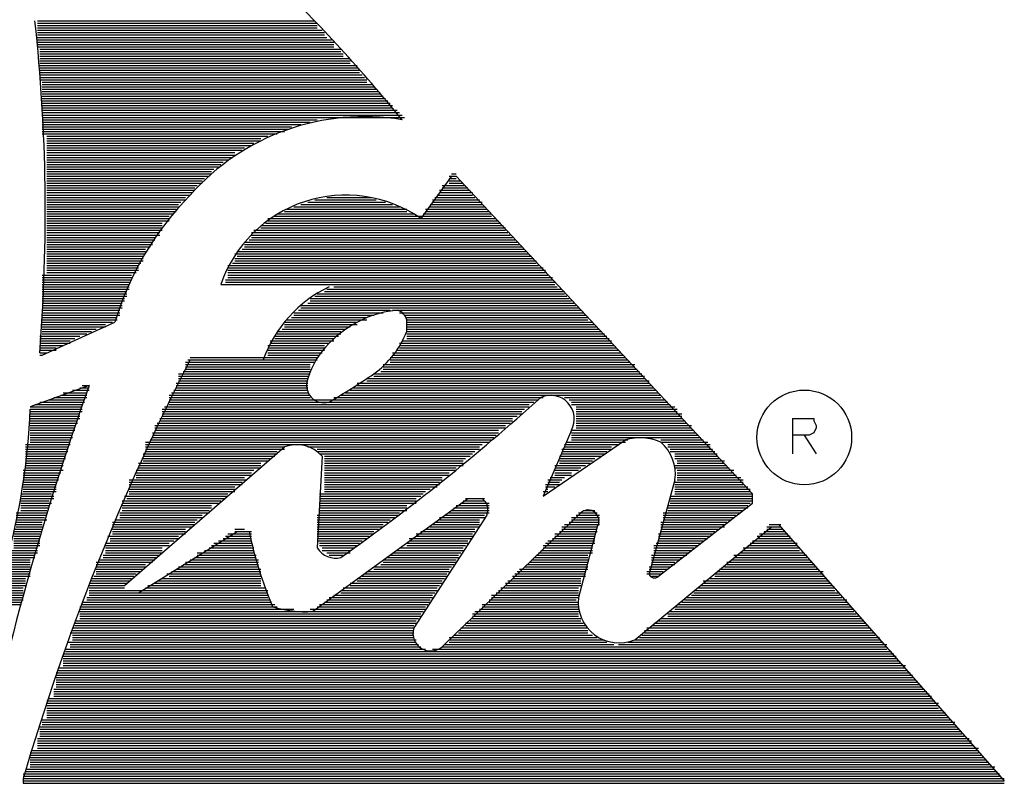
# Model space of a CAD drawing. Extents: x 11.9 to 28.1, y 10.8 to 21.2.
# Tile 23 of 39: x 19.315 to 19.733, y 18.972 to 19.297. Entities that reach past the tile are written whole.
import ezdxf

# ---------------------------------------------------------------- set-up
doc = ezdxf.new("R2010")
doc.units = 0
doc.header["$MEASUREMENT"] = 0
doc.layers.add('LAYNR1', color=2, linetype='Continuous')

msp = doc.modelspace()

# ---------------------------------------------------------------- linework, layer by layer
at = {"layer": 'LAYNR1', "color": 7}
for points in [[(19.477, 19.254, 0.0288), (19.423, 19.313)], [(19.323, 19.155, 0.046713), (19.321, 19.296)], [(19.477, 19.254, 0.258152), (19.387, 19.222)], [(19.387, 19.222, 0.121026), (19.355, 19.168)], [(19.485, 19.212, 0.497954), (19.4, 19.184)], [(19.446, 19.183, 0.194939), (19.418, 19.152)], [(19.475, 19.173, 0.0919), (19.46, 19.169)], [(19.479, 19.169, 0.27651), (19.475, 19.173)], [(19.46, 19.169, 0.086988), (19.446, 19.159)], [(19.479, 19.164, 0.03616), (19.479, 19.169)], [(19.465, 19.146, 0.144978), (19.479, 19.164)], [(19.446, 19.159, 0.127868), (19.437, 19.144)], [(19.387, 19.152, 0.047604), (19.316, 18.974)], [(19.437, 19.144, 0.632718), (19.446, 19.134)], [(19.446, 19.134, 0.016386), (19.465, 19.146)], [(19.344, 19.141, 0.035335), (19.297, 18.972)], [(19.451, 19.068, 0.030131), (19.536, 19.136)], [(19.549, 19.122, 0.720525), (19.536, 19.136)], [(19.284, 19.005, 0.115718), (19.319, 19.131)], [(19.587, 19.117, 0.167212), (19.572, 19.118)], [(19.443, 19.111, 0.311281), (19.427, 19.115)], [(19.593, 19.101, 0.254615), (19.587, 19.117)], [(19.593, 19.101), (19.582, 19.061, 0.589145), (19.586, 19.06)], [(19.513, 19.086, 0.387475), (19.511, 19.093)], [(19.56, 19.081, 0.864536), (19.553, 19.087)], [(19.412, 19.079, 0.046756), (19.422, 19.047)], [(19.441, 19.072, 0.332226), (19.451, 19.068)], [(19.552, 19.051, 0.57341), (19.576, 19.033)], [(19.422, 19.047, 0.08957), (19.439, 19.045)], [(19.482, 19.038, 0.826839), (19.495, 19.031)]]:
    msp.add_lwpolyline(points, format="xyb", dxfattribs=at)
for points in [[(19.322, 19.296), (19.44, 19.296)], [(19.322, 19.295), (19.441, 19.295)], [(19.322, 19.294), (19.441, 19.294)], [(19.322, 19.293), (19.441, 19.293)], [(19.322, 19.292), (19.443, 19.292)], [(19.322, 19.291), (19.444, 19.291)], [(19.322, 19.29), (19.444, 19.29)], [(19.322, 19.289), (19.445, 19.289)], [(19.322, 19.288), (19.447, 19.288)], [(19.322, 19.287), (19.448, 19.287)], [(19.322, 19.286), (19.448, 19.286)], [(19.322, 19.285), (19.448, 19.285)], [(19.323, 19.284), (19.451, 19.284)], [(19.323, 19.283), (19.451, 19.283)], [(19.323, 19.282), (19.452, 19.282)], [(19.323, 19.281), (19.452, 19.281)], [(19.323, 19.28), (19.455, 19.28)], [(19.323, 19.279), (19.455, 19.279)], [(19.323, 19.278), (19.455, 19.278)], [(19.323, 19.277), (19.458, 19.277)], [(19.323, 19.276), (19.458, 19.276)], [(19.323, 19.275), (19.459, 19.275)], [(19.323, 19.274), (19.459, 19.274)], [(19.323, 19.273), (19.46, 19.273)], [(19.323, 19.272), (19.461, 19.272)], [(19.323, 19.271), (19.462, 19.271)], [(19.324, 19.27), (19.462, 19.27)], [(19.324, 19.269), (19.464, 19.269)], [(19.324, 19.268), (19.465, 19.268)], [(19.324, 19.267), (19.466, 19.267)], [(19.324, 19.266), (19.467, 19.266)], [(19.324, 19.265), (19.468, 19.265)], [(19.324, 19.264), (19.469, 19.264)], [(19.324, 19.263), (19.47, 19.263)], [(19.324, 19.262), (19.471, 19.262)], [(19.324, 19.261), (19.472, 19.261)], [(19.324, 19.26), (19.473, 19.26)], [(19.324, 19.259), (19.473, 19.259)], [(19.324, 19.258), (19.475, 19.258)], [(19.324, 19.257), (19.476, 19.257)], [(19.324, 19.256), (19.477, 19.256)], [(19.324, 19.255), (19.478, 19.255)], [(19.324, 19.254), (19.441, 19.254)], [(19.324, 19.253), (19.438, 19.253)], [(19.324, 19.252), (19.434, 19.252)], [(19.324, 19.251), (19.43, 19.251)], [(19.324, 19.25), (19.429, 19.25)], [(19.324, 19.249), (19.427, 19.249)], [(19.324, 19.248), (19.424, 19.248)], [(19.326, 19.247), (19.42, 19.247)], [(19.326, 19.246), (19.417, 19.246)], [(19.326, 19.245), (19.417, 19.245)], [(19.326, 19.244), (19.414, 19.244)], [(19.326, 19.243), (19.413, 19.243)], [(19.326, 19.242), (19.41, 19.242)], [(19.326, 19.241), (19.409, 19.241)], [(19.326, 19.24), (19.406, 19.24)], [(19.326, 19.239), (19.406, 19.239)], [(19.326, 19.238), (19.405, 19.238)], [(19.326, 19.237), (19.403, 19.237)], [(19.326, 19.236), (19.401, 19.236)], [(19.326, 19.235), (19.4, 19.235)], [(19.326, 19.234), (19.399, 19.234)], [(19.326, 19.233), (19.397, 19.233)], [(19.326, 19.232), (19.396, 19.232)], [(19.326, 19.231), (19.396, 19.231)], [(19.498, 19.231), (19.5, 19.231)], [(19.326, 19.23), (19.395, 19.23)], [(19.326, 19.229), (19.393, 19.229)], [(19.326, 19.228), (19.392, 19.228)], [(19.326, 19.227), (19.392, 19.227)], [(19.326, 19.226), (19.39, 19.226)], [(19.498, 19.23), (19.485, 19.212)], [(19.494, 19.226), (19.504, 19.226)], [(19.497, 19.23), (19.5, 19.23)], [(19.497, 19.229), (19.5, 19.229)], [(19.497, 19.228), (19.502, 19.228)], [(19.497, 19.227), (19.503, 19.227)], [(19.626, 19.095), (19.5, 19.23)], [(19.326, 19.225), (19.389, 19.225)], [(19.326, 19.224), (19.389, 19.224)], [(19.326, 19.223), (19.388, 19.223)], [(19.326, 19.222), (19.387, 19.222)], [(19.492, 19.222), (19.507, 19.222)], [(19.493, 19.224), (19.506, 19.224)], [(19.493, 19.223), (19.507, 19.223)], [(19.494, 19.225), (19.505, 19.225)], [(19.326, 19.221), (19.385, 19.221)], [(19.326, 19.22), (19.385, 19.22)], [(19.326, 19.219), (19.383, 19.219)], [(19.326, 19.218), (19.382, 19.218)], [(19.434, 19.218), (19.473, 19.218)], [(19.437, 19.219), (19.47, 19.219)], [(19.44, 19.22), (19.466, 19.22)], [(19.445, 19.221), (19.464, 19.221)], [(19.489, 19.218), (19.511, 19.218)], [(19.49, 19.22), (19.51, 19.22)], [(19.49, 19.219), (19.511, 19.219)], [(19.491, 19.221), (19.508, 19.221)], [(19.326, 19.217), (19.382, 19.217)], [(19.326, 19.216), (19.381, 19.216)], [(19.326, 19.215), (19.381, 19.215)], [(19.326, 19.214), (19.38, 19.214)], [(19.424, 19.214), (19.482, 19.214)], [(19.427, 19.215), (19.479, 19.215)], [(19.428, 19.216), (19.479, 19.216)], [(19.431, 19.217), (19.476, 19.217)], [(19.486, 19.214), (19.515, 19.214)], [(19.487, 19.216), (19.513, 19.216)], [(19.487, 19.215), (19.514, 19.215)], [(19.489, 19.217), (19.512, 19.217)], [(19.326, 19.213), (19.378, 19.213)], [(19.326, 19.212), (19.378, 19.212)], [(19.326, 19.211), (19.378, 19.211)], [(19.326, 19.21), (19.375, 19.21)], [(19.419, 19.21), (19.519, 19.21)], [(19.42, 19.212), (19.517, 19.212)], [(19.42, 19.211), (19.518, 19.211)], [(19.423, 19.213), (19.515, 19.213)], [(19.326, 19.209), (19.375, 19.209)], [(19.326, 19.208), (19.375, 19.208)], [(19.326, 19.207), (19.375, 19.207)], [(19.326, 19.206), (19.374, 19.206)], [(19.326, 19.205), (19.374, 19.205)], [(19.413, 19.206), (19.522, 19.206)], [(19.413, 19.205), (19.523, 19.205)], [(19.414, 19.207), (19.521, 19.207)], [(19.417, 19.209), (19.52, 19.209)], [(19.417, 19.208), (19.521, 19.208)], [(19.326, 19.204), (19.372, 19.204)], [(19.326, 19.203), (19.372, 19.203)], [(19.326, 19.202), (19.371, 19.202)], [(19.326, 19.201), (19.371, 19.201)], [(19.41, 19.202), (19.526, 19.202)], [(19.41, 19.201), (19.527, 19.201)], [(19.412, 19.203), (19.525, 19.203)], [(19.413, 19.204), (19.524, 19.204)], [(19.326, 19.2), (19.37, 19.2)], [(19.326, 19.199), (19.368, 19.199)], [(19.326, 19.198), (19.368, 19.198)], [(19.326, 19.197), (19.368, 19.197)], [(19.406, 19.197), (19.531, 19.197)], [(19.407, 19.198), (19.53, 19.198)], [(19.409, 19.199), (19.529, 19.199)], [(19.41, 19.2), (19.528, 19.2)], [(19.326, 19.196), (19.367, 19.196)], [(19.326, 19.195), (19.367, 19.195)], [(19.326, 19.194), (19.367, 19.194)], [(19.326, 19.193), (19.366, 19.193)], [(19.405, 19.193), (19.534, 19.193)], [(19.406, 19.195), (19.533, 19.195)], [(19.406, 19.194), (19.534, 19.194)], [(19.407, 19.196), (19.532, 19.196)], [(19.326, 19.192), (19.365, 19.192)], [(19.326, 19.191), (19.365, 19.191)], [(19.326, 19.19), (19.365, 19.19)], [(19.326, 19.189), (19.364, 19.189)], [(19.403, 19.192), (19.535, 19.192)], [(19.403, 19.191), (19.537, 19.191)], [(19.403, 19.19), (19.538, 19.19)], [(19.403, 19.189), (19.538, 19.189)], [(19.324, 19.188), (19.362, 19.188)], [(19.324, 19.187), (19.362, 19.187)], [(19.324, 19.186), (19.362, 19.186)], [(19.324, 19.185), (19.361, 19.185)], [(19.402, 19.186), (19.541, 19.186)], [(19.402, 19.185), (19.542, 19.185)], [(19.403, 19.188), (19.539, 19.188)], [(19.403, 19.187), (19.541, 19.187)], [(19.324, 19.184), (19.361, 19.184)], [(19.324, 19.183), (19.361, 19.183)], [(19.324, 19.182), (19.361, 19.182)], [(19.324, 19.181), (19.36, 19.181)], [(19.324, 19.18), (19.36, 19.18)], [(19.4, 19.184), (19.448, 19.184)], [(19.441, 19.18), (19.546, 19.18)], [(19.444, 19.181), (19.546, 19.181)], [(19.445, 19.182), (19.545, 19.182)], [(19.448, 19.184), (19.542, 19.184)], [(19.448, 19.183), (19.543, 19.183)], [(19.324, 19.179), (19.36, 19.179)], [(19.324, 19.178), (19.359, 19.178)], [(19.324, 19.177), (19.359, 19.177)], [(19.324, 19.176), (19.358, 19.176)], [(19.437, 19.176), (19.55, 19.176)], [(19.438, 19.178), (19.548, 19.178)], [(19.438, 19.177), (19.549, 19.177)], [(19.44, 19.179), (19.547, 19.179)], [(19.324, 19.175), (19.358, 19.175)], [(19.324, 19.174), (19.358, 19.174)], [(19.324, 19.173), (19.357, 19.173)], [(19.324, 19.172), (19.357, 19.172)], [(19.431, 19.172), (19.469, 19.172)], [(19.433, 19.173), (19.472, 19.173)], [(19.434, 19.175), (19.551, 19.175)], [(19.434, 19.174), (19.552, 19.174)], [(19.473, 19.173), (19.553, 19.173)], [(19.476, 19.172), (19.554, 19.172)], [(19.324, 19.171), (19.357, 19.171)], [(19.324, 19.17), (19.356, 19.17)], [(19.324, 19.169), (19.356, 19.169)], [(19.324, 19.154), (19.355, 19.168)], [(19.324, 19.168), (19.354, 19.168)], [(19.427, 19.168), (19.458, 19.168)], [(19.428, 19.169), (19.462, 19.169)], [(19.43, 19.17), (19.462, 19.17)], [(19.431, 19.171), (19.465, 19.171)], [(19.478, 19.171), (19.555, 19.171)], [(19.479, 19.17), (19.556, 19.17)], [(19.479, 19.169), (19.556, 19.169)], [(19.479, 19.168), (19.558, 19.168)], [(19.324, 19.167), (19.351, 19.167)], [(19.324, 19.166), (19.351, 19.166)], [(19.324, 19.165), (19.347, 19.165)], [(19.324, 19.164), (19.345, 19.164)], [(19.424, 19.164), (19.451, 19.164)], [(19.426, 19.165), (19.453, 19.165)], [(19.427, 19.167), (19.458, 19.167)], [(19.427, 19.166), (19.455, 19.166)], [(19.479, 19.167), (19.559, 19.167)], [(19.479, 19.166), (19.56, 19.166)], [(19.479, 19.165), (19.561, 19.165)], [(19.479, 19.164), (19.562, 19.164)], [(19.323, 19.162), (19.34, 19.162)], [(19.323, 19.161), (19.338, 19.161)], [(19.323, 19.16), (19.336, 19.16)], [(19.323, 19.159), (19.336, 19.159)], [(19.324, 19.163), (19.343, 19.163)], [(19.421, 19.16), (19.448, 19.16)], [(19.421, 19.159), (19.446, 19.159)], [(19.423, 19.162), (19.45, 19.162)], [(19.423, 19.161), (19.448, 19.161)], [(19.424, 19.163), (19.451, 19.163)], [(19.476, 19.159), (19.566, 19.159)], [(19.477, 19.16), (19.566, 19.16)], [(19.479, 19.163), (19.563, 19.163)], [(19.479, 19.162), (19.564, 19.162)], [(19.479, 19.161), (19.565, 19.161)], [(19.323, 19.158), (19.333, 19.158)], [(19.323, 19.157), (19.33, 19.157)], [(19.323, 19.156), (19.33, 19.156)], [(19.323, 19.155), (19.326, 19.155)], [(19.42, 19.158), (19.444, 19.158)], [(19.42, 19.157), (19.444, 19.157)], [(19.42, 19.156), (19.444, 19.156)], [(19.42, 19.155), (19.443, 19.155)], [(19.473, 19.155), (19.57, 19.155)], [(19.475, 19.156), (19.569, 19.156)], [(19.476, 19.158), (19.567, 19.158)], [(19.476, 19.157), (19.568, 19.157)], [(19.323, 19.154), (19.324, 19.154)], [(19.385, 19.151), (19.44, 19.151)], [(19.386, 19.152), (19.441, 19.152)], [(19.387, 19.153), (19.441, 19.153)], [(19.42, 19.154), (19.442, 19.154)], [(19.472, 19.153), (19.572, 19.153)], [(19.472, 19.152), (19.573, 19.152)], [(19.472, 19.151), (19.574, 19.151)], [(19.473, 19.154), (19.571, 19.154)], [(19.384, 19.147), (19.438, 19.147)], [(19.385, 19.15), (19.438, 19.15)], [(19.385, 19.149), (19.438, 19.149)], [(19.385, 19.148), (19.438, 19.148)], [(19.468, 19.147), (19.578, 19.147)], [(19.469, 19.15), (19.576, 19.15)], [(19.469, 19.149), (19.576, 19.149)], [(19.469, 19.148), (19.577, 19.148)], [(19.382, 19.146), (19.438, 19.146)], [(19.382, 19.145), (19.437, 19.145)], [(19.382, 19.144), (19.437, 19.144)], [(19.382, 19.143), (19.437, 19.143)], [(19.462, 19.144), (19.58, 19.144)], [(19.462, 19.143), (19.582, 19.143)], [(19.465, 19.146), (19.579, 19.146)], [(19.465, 19.145), (19.58, 19.145)], [(19.344, 19.141), (19.319, 19.132)], [(19.337, 19.139), (19.344, 19.139)], [(19.34, 19.14), (19.344, 19.14)], [(19.341, 19.141), (19.344, 19.141)], [(19.38, 19.139), (19.437, 19.139)], [(19.381, 19.142), (19.437, 19.142)], [(19.381, 19.141), (19.437, 19.141)], [(19.381, 19.14), (19.437, 19.14)], [(19.455, 19.139), (19.585, 19.139)], [(19.456, 19.14), (19.584, 19.14)], [(19.458, 19.142), (19.582, 19.142)], [(19.458, 19.141), (19.583, 19.141)], [(19.323, 19.134), (19.342, 19.134)], [(19.327, 19.135), (19.342, 19.135)], [(19.329, 19.136), (19.343, 19.136)], [(19.332, 19.137), (19.343, 19.137)], [(19.333, 19.138), (19.343, 19.138)], [(19.378, 19.137), (19.438, 19.137)], [(19.378, 19.136), (19.438, 19.136)], [(19.378, 19.135), (19.535, 19.135)], [(19.378, 19.134), (19.533, 19.134)], [(19.379, 19.138), (19.437, 19.138)], [(19.448, 19.136), (19.537, 19.136)], [(19.451, 19.137), (19.587, 19.137)], [(19.453, 19.138), (19.586, 19.138)], [(19.546, 19.136), (19.587, 19.136)], [(19.548, 19.135), (19.589, 19.135)], [(19.549, 19.134), (19.59, 19.134)], [(19.319, 19.132), (19.341, 19.132)], [(19.319, 19.131), (19.341, 19.131)], [(19.319, 19.13), (19.341, 19.13)], [(19.321, 19.133), (19.341, 19.133)], [(19.375, 19.131), (19.529, 19.131)], [(19.375, 19.13), (19.528, 19.13)], [(19.376, 19.132), (19.531, 19.132)], [(19.378, 19.133), (19.531, 19.133)], [(19.549, 19.133), (19.591, 19.133)], [(19.551, 19.132), (19.593, 19.132)], [(19.551, 19.131), (19.594, 19.131)], [(19.551, 19.13), (19.594, 19.13)], [(19.319, 19.129), (19.34, 19.129)], [(19.319, 19.128), (19.34, 19.128)], [(19.319, 19.127), (19.34, 19.127)], [(19.319, 19.126), (19.339, 19.126)], [(19.374, 19.127), (19.524, 19.127)], [(19.374, 19.126), (19.524, 19.126)], [(19.375, 19.129), (19.528, 19.129)], [(19.375, 19.128), (19.526, 19.128)], [(19.551, 19.129), (19.596, 19.129)], [(19.551, 19.128), (19.596, 19.128)], [(19.551, 19.127), (19.596, 19.127)], [(19.551, 19.126), (19.597, 19.126)], [(19.643, 19.127), (19.643, 19.112)], [(19.643, 19.127), (19.65, 19.127)], [(19.65, 19.127), (19.652, 19.127)], [(19.652, 19.127), (19.652, 19.126)], [(19.652, 19.126), (19.653, 19.124)], [(19.319, 19.125), (19.339, 19.125)], [(19.319, 19.124), (19.338, 19.124)], [(19.319, 19.123), (19.338, 19.123)], [(19.319, 19.122), (19.338, 19.122)], [(19.372, 19.124), (19.521, 19.124)], [(19.372, 19.123), (19.521, 19.123)], [(19.372, 19.122), (19.518, 19.122)], [(19.373, 19.125), (19.523, 19.125)], [(19.549, 19.122), (19.537, 19.094)], [(19.549, 19.122), (19.601, 19.122)], [(19.551, 19.125), (19.598, 19.125)], [(19.551, 19.124), (19.6, 19.124)], [(19.551, 19.123), (19.6, 19.123)], [(19.653, 19.123), (19.652, 19.121)], [(19.653, 19.124), (19.653, 19.123)], [(19.319, 19.121), (19.337, 19.121)], [(19.319, 19.12), (19.337, 19.12)], [(19.319, 19.119), (19.337, 19.119)], [(19.319, 19.118), (19.336, 19.118)], [(19.37, 19.118), (19.515, 19.118)], [(19.371, 19.121), (19.518, 19.121)], [(19.371, 19.12), (19.517, 19.12)], [(19.371, 19.119), (19.516, 19.119)], [(19.537, 19.094), (19.572, 19.118)], [(19.549, 19.121), (19.602, 19.121)], [(19.549, 19.12), (19.603, 19.12)], [(19.549, 19.119), (19.604, 19.119)], [(19.549, 19.118), (19.573, 19.118)], [(19.587, 19.118), (19.605, 19.118)], [(19.65, 19.12), (19.643, 19.12)], [(19.648, 19.12), (19.653, 19.112)], [(19.652, 19.121), (19.65, 19.12)], [(19.652, 19.121), (19.652, 19.121)], [(19.317, 19.116), (19.336, 19.116)], [(19.317, 19.115), (19.335, 19.115)], [(19.317, 19.114), (19.335, 19.114)], [(19.317, 19.113), (19.335, 19.113)], [(19.319, 19.117), (19.336, 19.117)], [(19.359, 19.056), (19.427, 19.115)], [(19.368, 19.117), (19.514, 19.117)], [(19.368, 19.116), (19.511, 19.116)], [(19.368, 19.115), (19.427, 19.115)], [(19.368, 19.114), (19.427, 19.114)], [(19.368, 19.113), (19.424, 19.113)], [(19.437, 19.115), (19.51, 19.115)], [(19.441, 19.114), (19.51, 19.114)], [(19.441, 19.113), (19.508, 19.113)], [(19.545, 19.114), (19.566, 19.114)], [(19.545, 19.113), (19.564, 19.113)], [(19.546, 19.116), (19.569, 19.116)], [(19.546, 19.115), (19.566, 19.115)], [(19.547, 19.117), (19.572, 19.117)], [(19.587, 19.117), (19.607, 19.117)], [(19.59, 19.116), (19.608, 19.116)], [(19.59, 19.115), (19.608, 19.115)], [(19.591, 19.114), (19.609, 19.114)], [(19.591, 19.113), (19.61, 19.113)], [(19.317, 19.112), (19.334, 19.112)], [(19.317, 19.111), (19.334, 19.111)], [(19.317, 19.11), (19.334, 19.11)], [(19.317, 19.109), (19.333, 19.109)], [(19.367, 19.112), (19.424, 19.112)], [(19.367, 19.111), (19.423, 19.111)], [(19.367, 19.11), (19.421, 19.11)], [(19.367, 19.109), (19.42, 19.109)], [(19.443, 19.111), (19.441, 19.072)], [(19.442, 19.112), (19.507, 19.112)], [(19.444, 19.111), (19.506, 19.111)], [(19.444, 19.11), (19.504, 19.11)], [(19.444, 19.109), (19.503, 19.109)], [(19.544, 19.111), (19.562, 19.111)], [(19.544, 19.11), (19.559, 19.11)], [(19.544, 19.109), (19.558, 19.109)], [(19.545, 19.112), (19.563, 19.112)], [(19.593, 19.112), (19.611, 19.112)], [(19.593, 19.111), (19.611, 19.111)], [(19.593, 19.11), (19.612, 19.11)], [(19.594, 19.109), (19.614, 19.109)], [(19.316, 19.105), (19.333, 19.105)], [(19.317, 19.108), (19.333, 19.108)], [(19.317, 19.107), (19.333, 19.107)], [(19.317, 19.106), (19.332, 19.106)], [(19.364, 19.105), (19.414, 19.105)], [(19.365, 19.108), (19.417, 19.108)], [(19.365, 19.107), (19.417, 19.107)], [(19.365, 19.106), (19.417, 19.106)], [(19.444, 19.108), (19.503, 19.108)], [(19.444, 19.107), (19.503, 19.107)], [(19.444, 19.106), (19.5, 19.106)], [(19.444, 19.105), (19.5, 19.105)], [(19.542, 19.107), (19.555, 19.107)], [(19.542, 19.106), (19.553, 19.106)], [(19.542, 19.105), (19.552, 19.105)], [(19.544, 19.108), (19.557, 19.108)], [(19.593, 19.107), (19.615, 19.107)], [(19.593, 19.106), (19.616, 19.106)], [(19.594, 19.108), (19.614, 19.108)], [(19.594, 19.105), (19.618, 19.105)], [(19.316, 19.104), (19.332, 19.104)], [(19.316, 19.103), (19.331, 19.103)], [(19.316, 19.102), (19.331, 19.102)], [(19.316, 19.101), (19.331, 19.101)], [(19.361, 19.101), (19.411, 19.101)], [(19.364, 19.104), (19.413, 19.104)], [(19.364, 19.103), (19.413, 19.103)], [(19.364, 19.102), (19.41, 19.102)], [(19.444, 19.104), (19.497, 19.104)], [(19.444, 19.103), (19.497, 19.103)], [(19.444, 19.102), (19.494, 19.102)], [(19.444, 19.101), (19.494, 19.101)], [(19.539, 19.101), (19.545, 19.101)], [(19.54, 19.102), (19.546, 19.102)], [(19.542, 19.104), (19.549, 19.104)], [(19.542, 19.103), (19.549, 19.103)], [(19.594, 19.104), (19.618, 19.104)], [(19.594, 19.103), (19.619, 19.103)], [(19.594, 19.102), (19.621, 19.102)], [(19.594, 19.101), (19.622, 19.101)], [(19.316, 19.1), (19.33, 19.1)], [(19.316, 19.099), (19.33, 19.099)], [(19.316, 19.098), (19.33, 19.098)], [(19.316, 19.097), (19.33, 19.097)], [(19.361, 19.1), (19.409, 19.1)], [(19.361, 19.099), (19.409, 19.099)], [(19.361, 19.098), (19.406, 19.098)], [(19.361, 19.097), (19.406, 19.097)], [(19.444, 19.1), (19.493, 19.1)], [(19.444, 19.099), (19.493, 19.099)], [(19.444, 19.098), (19.492, 19.098)], [(19.444, 19.097), (19.489, 19.097)], [(19.538, 19.099), (19.544, 19.099)], [(19.538, 19.098), (19.542, 19.098)], [(19.538, 19.097), (19.539, 19.097)], [(19.539, 19.1), (19.544, 19.1)], [(19.593, 19.1), (19.622, 19.1)], [(19.593, 19.099), (19.622, 19.099)], [(19.593, 19.098), (19.624, 19.098)], [(19.593, 19.097), (19.625, 19.097)], [(19.315, 19.095), (19.328, 19.095)], [(19.315, 19.094), (19.329, 19.094)], [(19.315, 19.093), (19.329, 19.093)], [(19.315, 19.092), (19.327, 19.092)], [(19.316, 19.096), (19.33, 19.096)], [(19.358, 19.092), (19.4, 19.092)], [(19.359, 19.094), (19.403, 19.094)], [(19.36, 19.093), (19.402, 19.093)], [(19.361, 19.096), (19.406, 19.096)], [(19.361, 19.095), (19.403, 19.095)], [(19.439, 19.045), (19.505, 19.093)], [(19.442, 19.095), (19.486, 19.095)], [(19.442, 19.094), (19.485, 19.094)], [(19.442, 19.093), (19.483, 19.093)], [(19.442, 19.092), (19.483, 19.092)], [(19.444, 19.096), (19.487, 19.096)], [(19.503, 19.092), (19.512, 19.092)], [(19.504, 19.093), (19.512, 19.093)], [(19.505, 19.093), (19.511, 19.093)], [(19.537, 19.096), (19.539, 19.096)], [(19.591, 19.094), (19.626, 19.094)], [(19.591, 19.093), (19.626, 19.093)], [(19.591, 19.092), (19.626, 19.092)], [(19.593, 19.096), (19.625, 19.096)], [(19.593, 19.095), (19.626, 19.095)], [(19.626, 19.091), (19.626, 19.095)], [(19.315, 19.091), (19.328, 19.091)], [(19.315, 19.09), (19.327, 19.09)], [(19.315, 19.089), (19.327, 19.089)], [(19.315, 19.088), (19.326, 19.088)], [(19.358, 19.091), (19.399, 19.091)], [(19.358, 19.09), (19.396, 19.09)], [(19.358, 19.089), (19.396, 19.089)], [(19.358, 19.088), (19.395, 19.088)], [(19.442, 19.091), (19.483, 19.091)], [(19.442, 19.09), (19.479, 19.09)], [(19.442, 19.089), (19.479, 19.089)], [(19.442, 19.088), (19.479, 19.088)], [(19.498, 19.088), (19.514, 19.088)], [(19.499, 19.089), (19.514, 19.089)], [(19.5, 19.09), (19.514, 19.09)], [(19.502, 19.091), (19.514, 19.091)], [(19.554, 19.088), (19.559, 19.088)], [(19.586, 19.06), (19.626, 19.091)], [(19.59, 19.09), (19.624, 19.09)], [(19.59, 19.089), (19.624, 19.089)], [(19.59, 19.088), (19.622, 19.088)], [(19.591, 19.091), (19.625, 19.091)], [(19.313, 19.087), (19.326, 19.087)], [(19.313, 19.086), (19.326, 19.086)], [(19.313, 19.085), (19.325, 19.085)], [(19.313, 19.084), (19.326, 19.084)], [(19.355, 19.084), (19.39, 19.084)], [(19.357, 19.087), (19.395, 19.087)], [(19.357, 19.086), (19.392, 19.086)], [(19.357, 19.085), (19.392, 19.085)], [(19.441, 19.086), (19.476, 19.086)], [(19.441, 19.085), (19.474, 19.085)], [(19.441, 19.084), (19.472, 19.084)], [(19.442, 19.087), (19.476, 19.087)], [(19.513, 19.086), (19.482, 19.038)], [(19.493, 19.085), (19.512, 19.085)], [(19.493, 19.084), (19.51, 19.084)], [(19.495, 19.031), (19.553, 19.087)], [(19.495, 19.086), (19.512, 19.086)], [(19.497, 19.087), (19.514, 19.087)], [(19.549, 19.085), (19.561, 19.085)], [(19.549, 19.084), (19.561, 19.084)], [(19.551, 19.086), (19.561, 19.086)], [(19.552, 19.087), (19.56, 19.087)], [(19.588, 19.087), (19.621, 19.087)], [(19.588, 19.086), (19.619, 19.086)], [(19.588, 19.085), (19.618, 19.085)], [(19.588, 19.084), (19.617, 19.084)], [(19.312, 19.08), (19.324, 19.08)], [(19.313, 19.083), (19.324, 19.083)], [(19.313, 19.082), (19.324, 19.082)], [(19.313, 19.081), (19.324, 19.081)], [(19.354, 19.083), (19.389, 19.083)], [(19.354, 19.082), (19.389, 19.082)], [(19.354, 19.081), (19.388, 19.081)], [(19.354, 19.08), (19.385, 19.08)], [(19.406, 19.08), (19.41, 19.08)], [(19.441, 19.083), (19.471, 19.083)], [(19.441, 19.082), (19.469, 19.082)], [(19.441, 19.081), (19.469, 19.081)], [(19.441, 19.08), (19.467, 19.08)], [(19.487, 19.08), (19.508, 19.08)], [(19.489, 19.081), (19.51, 19.081)], [(19.49, 19.082), (19.51, 19.082)], [(19.491, 19.083), (19.51, 19.083)], [(19.545, 19.081), (19.56, 19.081)], [(19.545, 19.08), (19.56, 19.08)], [(19.546, 19.082), (19.561, 19.082)], [(19.548, 19.083), (19.561, 19.083)], [(19.56, 19.081), (19.552, 19.051)], [(19.576, 19.033), (19.634, 19.081)], [(19.587, 19.083), (19.615, 19.083)], [(19.587, 19.082), (19.614, 19.082)], [(19.587, 19.081), (19.614, 19.081)], [(19.587, 19.08), (19.612, 19.08)], [(19.632, 19.081), (19.638, 19.081)], [(19.632, 19.08), (19.639, 19.08)], [(19.633, 19.082), (19.638, 19.082)], [(19.637, 19.082), (19.733, 18.973)], [(19.312, 19.079), (19.324, 19.079)], [(19.312, 19.078), (19.323, 19.078)], [(19.312, 19.077), (19.323, 19.077)], [(19.312, 19.076), (19.323, 19.076)], [(19.352, 19.077), (19.382, 19.077)], [(19.353, 19.076), (19.382, 19.076)], [(19.354, 19.079), (19.385, 19.079)], [(19.354, 19.078), (19.385, 19.078)], [(19.365, 19.053), (19.407, 19.079)], [(19.401, 19.076), (19.413, 19.076)], [(19.402, 19.077), (19.413, 19.077)], [(19.403, 19.078), (19.413, 19.078)], [(19.406, 19.079), (19.413, 19.079)], [(19.407, 19.079), (19.412, 19.079)], [(19.441, 19.079), (19.465, 19.079)], [(19.441, 19.078), (19.465, 19.078)], [(19.441, 19.077), (19.463, 19.077)], [(19.441, 19.076), (19.462, 19.076)], [(19.48, 19.076), (19.507, 19.076)], [(19.483, 19.078), (19.507, 19.078)], [(19.483, 19.077), (19.507, 19.077)], [(19.485, 19.079), (19.508, 19.079)], [(19.541, 19.076), (19.559, 19.076)], [(19.542, 19.078), (19.559, 19.078)], [(19.542, 19.077), (19.559, 19.077)], [(19.544, 19.079), (19.56, 19.079)], [(19.586, 19.078), (19.609, 19.078)], [(19.586, 19.077), (19.608, 19.077)], [(19.586, 19.076), (19.607, 19.076)], [(19.587, 19.079), (19.61, 19.079)], [(19.628, 19.077), (19.642, 19.077)], [(19.628, 19.076), (19.642, 19.076)], [(19.629, 19.078), (19.641, 19.078)], [(19.631, 19.079), (19.64, 19.079)], [(19.312, 19.075), (19.323, 19.075)], [(19.312, 19.074), (19.323, 19.074)], [(19.312, 19.073), (19.323, 19.073)], [(19.312, 19.072), (19.322, 19.072)], [(19.351, 19.074), (19.378, 19.074)], [(19.351, 19.073), (19.378, 19.073)], [(19.351, 19.072), (19.375, 19.072)], [(19.353, 19.075), (19.38, 19.075)], [(19.395, 19.072), (19.414, 19.072)], [(19.396, 19.073), (19.413, 19.073)], [(19.397, 19.074), (19.413, 19.074)], [(19.399, 19.075), (19.413, 19.075)], [(19.441, 19.075), (19.46, 19.075)], [(19.442, 19.074), (19.459, 19.074)], [(19.442, 19.073), (19.458, 19.073)], [(19.443, 19.072), (19.457, 19.072)], [(19.476, 19.072), (19.503, 19.072)], [(19.479, 19.074), (19.505, 19.074)], [(19.479, 19.073), (19.504, 19.073)], [(19.48, 19.075), (19.505, 19.075)], [(19.537, 19.073), (19.558, 19.073)], [(19.537, 19.072), (19.558, 19.072)], [(19.538, 19.074), (19.559, 19.074)], [(19.539, 19.075), (19.559, 19.075)], [(19.584, 19.073), (19.603, 19.073)], [(19.584, 19.072), (19.601, 19.072)], [(19.585, 19.074), (19.604, 19.074)], [(19.586, 19.075), (19.605, 19.075)], [(19.622, 19.072), (19.646, 19.072)], [(19.624, 19.073), (19.645, 19.073)], [(19.625, 19.074), (19.645, 19.074)], [(19.626, 19.075), (19.643, 19.075)], [(19.309, 19.069), (19.321, 19.069)], [(19.309, 19.068), (19.321, 19.068)], [(19.309, 19.067), (19.319, 19.067)], [(19.31, 19.071), (19.322, 19.071)], [(19.31, 19.07), (19.322, 19.07)], [(19.348, 19.067), (19.372, 19.067)], [(19.35, 19.069), (19.374, 19.069)], [(19.35, 19.068), (19.373, 19.068)], [(19.351, 19.071), (19.375, 19.071)], [(19.351, 19.07), (19.375, 19.07)], [(19.387, 19.067), (19.416, 19.067)], [(19.389, 19.068), (19.415, 19.068)], [(19.39, 19.07), (19.414, 19.07)], [(19.39, 19.069), (19.415, 19.069)], [(19.393, 19.071), (19.414, 19.071)], [(19.443, 19.071), (19.455, 19.071)], [(19.445, 19.07), (19.455, 19.07)], [(19.446, 19.069), (19.452, 19.069)], [(19.469, 19.067), (19.5, 19.067)], [(19.471, 19.068), (19.501, 19.068)], [(19.472, 19.069), (19.501, 19.069)], [(19.473, 19.07), (19.502, 19.07)], [(19.475, 19.071), (19.503, 19.071)], [(19.532, 19.067), (19.556, 19.067)], [(19.533, 19.068), (19.556, 19.068)], [(19.534, 19.069), (19.556, 19.069)], [(19.535, 19.07), (19.558, 19.07)], [(19.536, 19.071), (19.558, 19.071)], [(19.583, 19.069), (19.598, 19.069)], [(19.583, 19.068), (19.596, 19.068)], [(19.583, 19.067), (19.595, 19.067)], [(19.584, 19.071), (19.6, 19.071)], [(19.584, 19.07), (19.599, 19.07)], [(19.617, 19.067), (19.65, 19.067)], [(19.618, 19.069), (19.649, 19.069)], [(19.618, 19.068), (19.649, 19.068)], [(19.621, 19.07), (19.648, 19.07)], [(19.622, 19.071), (19.646, 19.071)], [(19.309, 19.066), (19.319, 19.066)], [(19.309, 19.065), (19.319, 19.065)], [(19.309, 19.064), (19.319, 19.064)], [(19.309, 19.063), (19.319, 19.063)], [(19.347, 19.066), (19.371, 19.066)], [(19.347, 19.065), (19.368, 19.065)], [(19.347, 19.064), (19.368, 19.064)], [(19.347, 19.063), (19.367, 19.063)], [(19.381, 19.063), (19.417, 19.063)], [(19.382, 19.064), (19.416, 19.064)], [(19.384, 19.065), (19.416, 19.065)], [(19.385, 19.066), (19.416, 19.066)], [(19.465, 19.064), (19.498, 19.064)], [(19.465, 19.063), (19.497, 19.063)], [(19.468, 19.065), (19.499, 19.065)], [(19.469, 19.066), (19.5, 19.066)], [(19.527, 19.063), (19.556, 19.063)], [(19.529, 19.064), (19.556, 19.064)], [(19.53, 19.065), (19.556, 19.065)], [(19.531, 19.066), (19.556, 19.066)], [(19.582, 19.064), (19.591, 19.064)], [(19.582, 19.063), (19.59, 19.063)], [(19.583, 19.066), (19.593, 19.066)], [(19.583, 19.065), (19.593, 19.065)], [(19.612, 19.063), (19.654, 19.063)], [(19.614, 19.064), (19.653, 19.064)], [(19.615, 19.066), (19.651, 19.066)], [(19.615, 19.065), (19.652, 19.065)], [(19.307, 19.062), (19.319, 19.062)], [(19.307, 19.06), (19.319, 19.06)], [(19.308, 19.059), (19.317, 19.059)], [(19.309, 19.061), (19.319, 19.061)], [(19.345, 19.059), (19.362, 19.059)], [(19.346, 19.06), (19.363, 19.06)], [(19.347, 19.062), (19.366, 19.062)], [(19.347, 19.061), (19.364, 19.061)], [(19.375, 19.059), (19.417, 19.059)], [(19.377, 19.061), (19.417, 19.061)], [(19.378, 19.06), (19.417, 19.06)], [(19.379, 19.062), (19.417, 19.062)], [(19.458, 19.059), (19.495, 19.059)], [(19.46, 19.06), (19.496, 19.06)], [(19.461, 19.061), (19.496, 19.061)], [(19.462, 19.062), (19.497, 19.062)], [(19.524, 19.06), (19.555, 19.06)], [(19.524, 19.059), (19.553, 19.059)], [(19.525, 19.061), (19.555, 19.061)], [(19.526, 19.062), (19.555, 19.062)], [(19.581, 19.062), (19.588, 19.062)], [(19.581, 19.061), (19.587, 19.061)], [(19.583, 19.06), (19.586, 19.06)], [(19.608, 19.059), (19.657, 19.059)], [(19.61, 19.061), (19.656, 19.061)], [(19.61, 19.06), (19.656, 19.06)], [(19.611, 19.062), (19.656, 19.062)], [(19.306, 19.057), (19.317, 19.057)], [(19.306, 19.056), (19.317, 19.056)], [(19.306, 19.055), (19.316, 19.055)], [(19.308, 19.058), (19.317, 19.058)], [(19.344, 19.057), (19.36, 19.057)], [(19.344, 19.056), (19.359, 19.056)], [(19.344, 19.055), (19.359, 19.055)], [(19.345, 19.058), (19.361, 19.058)], [(19.368, 19.055), (19.419, 19.055)], [(19.369, 19.056), (19.417, 19.056)], [(19.372, 19.057), (19.417, 19.057)], [(19.373, 19.058), (19.417, 19.058)], [(19.452, 19.055), (19.492, 19.055)], [(19.455, 19.057), (19.494, 19.057)], [(19.455, 19.056), (19.493, 19.056)], [(19.458, 19.058), (19.494, 19.058)], [(19.519, 19.055), (19.552, 19.055)], [(19.521, 19.057), (19.553, 19.057)], [(19.521, 19.056), (19.553, 19.056)], [(19.522, 19.058), (19.553, 19.058)], [(19.603, 19.055), (19.661, 19.055)], [(19.604, 19.056), (19.66, 19.056)], [(19.605, 19.058), (19.658, 19.058)], [(19.605, 19.057), (19.659, 19.057)], [(19.305, 19.054), (19.316, 19.054)], [(19.305, 19.053), (19.316, 19.053)], [(19.305, 19.052), (19.316, 19.052)], [(19.305, 19.051), (19.316, 19.051)], [(19.343, 19.051), (19.42, 19.051)], [(19.344, 19.054), (19.42, 19.054)], [(19.344, 19.053), (19.42, 19.053)], [(19.344, 19.052), (19.42, 19.052)], [(19.446, 19.051), (19.49, 19.051)], [(19.448, 19.052), (19.49, 19.052)], [(19.451, 19.054), (19.492, 19.054)], [(19.451, 19.053), (19.491, 19.053)], [(19.515, 19.052), (19.552, 19.052)], [(19.515, 19.051), (19.552, 19.051)], [(19.517, 19.053), (19.552, 19.053)], [(19.518, 19.054), (19.552, 19.054)], [(19.598, 19.051), (19.664, 19.051)], [(19.6, 19.052), (19.663, 19.052)], [(19.601, 19.054), (19.661, 19.054)], [(19.601, 19.053), (19.663, 19.053)], [(19.303, 19.048), (19.315, 19.048)], [(19.304, 19.05), (19.316, 19.05)], [(19.304, 19.049), (19.315, 19.049)], [(19.34, 19.047), (19.424, 19.047)], [(19.34, 19.046), (19.431, 19.046)], [(19.341, 19.049), (19.421, 19.049)], [(19.341, 19.048), (19.423, 19.048)], [(19.343, 19.05), (19.421, 19.05)], [(19.438, 19.046), (19.487, 19.046)], [(19.441, 19.047), (19.487, 19.047)], [(19.442, 19.048), (19.488, 19.048)], [(19.444, 19.049), (19.489, 19.049)], [(19.445, 19.05), (19.489, 19.05)], [(19.51, 19.046), (19.552, 19.046)], [(19.511, 19.048), (19.552, 19.048)], [(19.511, 19.047), (19.552, 19.047)], [(19.514, 19.05), (19.551, 19.05)], [(19.514, 19.049), (19.552, 19.049)], [(19.593, 19.047), (19.668, 19.047)], [(19.593, 19.046), (19.669, 19.046)], [(19.594, 19.048), (19.667, 19.048)], [(19.596, 19.049), (19.666, 19.049)], [(19.597, 19.05), (19.666, 19.05)], [(19.34, 19.045), (19.486, 19.045)], [(19.34, 19.044), (19.485, 19.044)], [(19.34, 19.043), (19.485, 19.043)], [(19.34, 19.042), (19.484, 19.042)], [(19.507, 19.044), (19.552, 19.044)], [(19.507, 19.043), (19.552, 19.043)], [(19.507, 19.042), (19.553, 19.042)], [(19.508, 19.045), (19.552, 19.045)], [(19.587, 19.042), (19.672, 19.042)], [(19.59, 19.044), (19.67, 19.044)], [(19.59, 19.043), (19.671, 19.043)], [(19.591, 19.045), (19.669, 19.045)], [(19.337, 19.038), (19.482, 19.038)], [(19.338, 19.041), (19.483, 19.041)], [(19.338, 19.04), (19.483, 19.04)], [(19.338, 19.039), (19.482, 19.039)], [(19.502, 19.038), (19.556, 19.038)], [(19.504, 19.04), (19.554, 19.04)], [(19.504, 19.039), (19.555, 19.039)], [(19.506, 19.041), (19.553, 19.041)], [(19.581, 19.038), (19.676, 19.038)], [(19.583, 19.039), (19.675, 19.039)], [(19.584, 19.04), (19.674, 19.04)], [(19.586, 19.041), (19.673, 19.041)], [(19.336, 19.036), (19.482, 19.036)], [(19.337, 19.037), (19.482, 19.037)], [(19.337, 19.035), (19.482, 19.035)], [(19.337, 19.034), (19.482, 19.034)], [(19.497, 19.034), (19.56, 19.034)], [(19.499, 19.035), (19.558, 19.035)], [(19.501, 19.037), (19.556, 19.037)], [(19.501, 19.036), (19.556, 19.036)], [(19.578, 19.034), (19.68, 19.034)], [(19.579, 19.035), (19.678, 19.035)], [(19.58, 19.037), (19.677, 19.037)], [(19.58, 19.036), (19.678, 19.036)], [(19.335, 19.032), (19.483, 19.032)], [(19.336, 19.031), (19.484, 19.031)], [(19.336, 19.03), (19.485, 19.03)], [(19.337, 19.033), (19.483, 19.033)], [(19.494, 19.03), (19.683, 19.03)], [(19.495, 19.031), (19.567, 19.031)], [(19.497, 19.033), (19.563, 19.033)], [(19.497, 19.032), (19.564, 19.032)], [(19.569, 19.031), (19.683, 19.031)], [(19.573, 19.032), (19.681, 19.032)], [(19.576, 19.033), (19.68, 19.033)], [(19.333, 19.027), (19.686, 19.027)], [(19.333, 19.026), (19.687, 19.026)], [(19.334, 19.029), (19.487, 19.029)], [(19.334, 19.028), (19.685, 19.028)], [(19.49, 19.029), (19.683, 19.029)], [(19.331, 19.021), (19.691, 19.021)], [(19.333, 19.025), (19.687, 19.025)], [(19.333, 19.024), (19.688, 19.024)], [(19.333, 19.023), (19.689, 19.023)], [(19.333, 19.022), (19.691, 19.022)], [(19.33, 19.019), (19.693, 19.019)], [(19.33, 19.018), (19.694, 19.018)], [(19.33, 19.017), (19.694, 19.017)], [(19.331, 19.02), (19.692, 19.02)], [(19.33, 19.016), (19.695, 19.016)], [(19.33, 19.015), (19.696, 19.015)], [(19.33, 19.014), (19.697, 19.014)], [(19.33, 19.013), (19.698, 19.013)], [(19.329, 19.012), (19.699, 19.012)], [(19.329, 19.011), (19.7, 19.011)], [(19.329, 19.01), (19.701, 19.01)], [(19.329, 19.009), (19.702, 19.009)], [(19.326, 19.007), (19.663, 19.007)], [(19.326, 19.006), (19.663, 19.006)], [(19.326, 19.005), (19.663, 19.005)], [(19.327, 19.008), (19.702, 19.008)], [(19.635, 19.007), (19.703, 19.007)], [(19.638, 19.006), (19.705, 19.006)], [(19.639, 19.005), (19.705, 19.005)], [(19.326, 19.004), (19.663, 19.004)], [(19.326, 19.003), (19.663, 19.003)], [(19.326, 19.002), (19.663, 19.002)], [(19.326, 19.001), (19.663, 19.001)], [(19.326, 19), (19.663, 19)], [(19.639, 19.004), (19.705, 19.004)], [(19.64, 19.003), (19.707, 19.003)], [(19.642, 19.002), (19.708, 19.002)], [(19.642, 19.001), (19.708, 19.001)], [(19.642, 19), (19.709, 19)], [(19.323, 18.996), (19.663, 18.996)], [(19.324, 18.999), (19.663, 18.999)], [(19.324, 18.998), (19.663, 18.998)], [(19.324, 18.997), (19.663, 18.997)], [(19.643, 18.999), (19.71, 18.999)], [(19.643, 18.998), (19.712, 18.998)], [(19.643, 18.997), (19.712, 18.997)], [(19.643, 18.996), (19.713, 18.996)], [(19.323, 18.995), (19.663, 18.995)], [(19.323, 18.994), (19.663, 18.994)], [(19.323, 18.993), (19.663, 18.993)], [(19.323, 18.992), (19.663, 18.992)], [(19.642, 18.992), (19.716, 18.992)], [(19.643, 18.995), (19.714, 18.995)], [(19.643, 18.994), (19.715, 18.994)], [(19.643, 18.993), (19.715, 18.993)], [(19.322, 18.991), (19.663, 18.991)], [(19.322, 18.99), (19.663, 18.99)], [(19.322, 18.989), (19.663, 18.989)], [(19.322, 18.988), (19.663, 18.988)], [(19.633, 18.988), (19.72, 18.988)], [(19.638, 18.989), (19.719, 18.989)], [(19.639, 18.991), (19.718, 18.991)], [(19.639, 18.99), (19.719, 18.99)], [(19.319, 18.985), (19.663, 18.985)], [(19.319, 18.984), (19.663, 18.984)], [(19.32, 18.986), (19.663, 18.986)], [(19.322, 18.987), (19.663, 18.987)], [(19.596, 18.984), (19.723, 18.984)], [(19.597, 18.985), (19.722, 18.985)], [(19.622, 18.986), (19.722, 18.986)], [(19.633, 18.987), (19.722, 18.987)], [(19.319, 18.983), (19.663, 18.983)], [(19.319, 18.982), (19.663, 18.982)], [(19.319, 18.981), (19.663, 18.981)], [(19.319, 18.98), (19.663, 18.98)], [(19.319, 18.979), (19.663, 18.979)], [(19.594, 18.98), (19.727, 18.98)], [(19.594, 18.979), (19.729, 18.979)], [(19.596, 18.983), (19.724, 18.983)], [(19.596, 18.982), (19.725, 18.982)], [(19.596, 18.981), (19.726, 18.981)], [(19.316, 18.976), (19.663, 18.976)], [(19.316, 18.975), (19.663, 18.975)], [(19.317, 18.978), (19.663, 18.978)], [(19.317, 18.977), (19.663, 18.977)], [(19.594, 18.978), (19.729, 18.978)], [(19.594, 18.977), (19.73, 18.977)], [(19.594, 18.976), (19.731, 18.976)], [(19.594, 18.975), (19.731, 18.975)], [(19.316, 18.974), (19.663, 18.974)], [(19.316, 18.974), (19.316, 18.974)], [(19.316, 18.974), (19.316, 18.972)], [(19.316, 18.973), (19.663, 18.973)], [(19.316, 18.972), (19.663, 18.972)], [(19.593, 18.974), (19.733, 18.974)], [(19.593, 18.973), (19.733, 18.973)], [(19.593, 18.972), (19.733, 18.972)]]:
    msp.add_lwpolyline(points, dxfattribs=at)
msp.add_circle((19.648, 19.119), 0.02012, dxfattribs=at)

doc.saveas('drawing.dxf')
